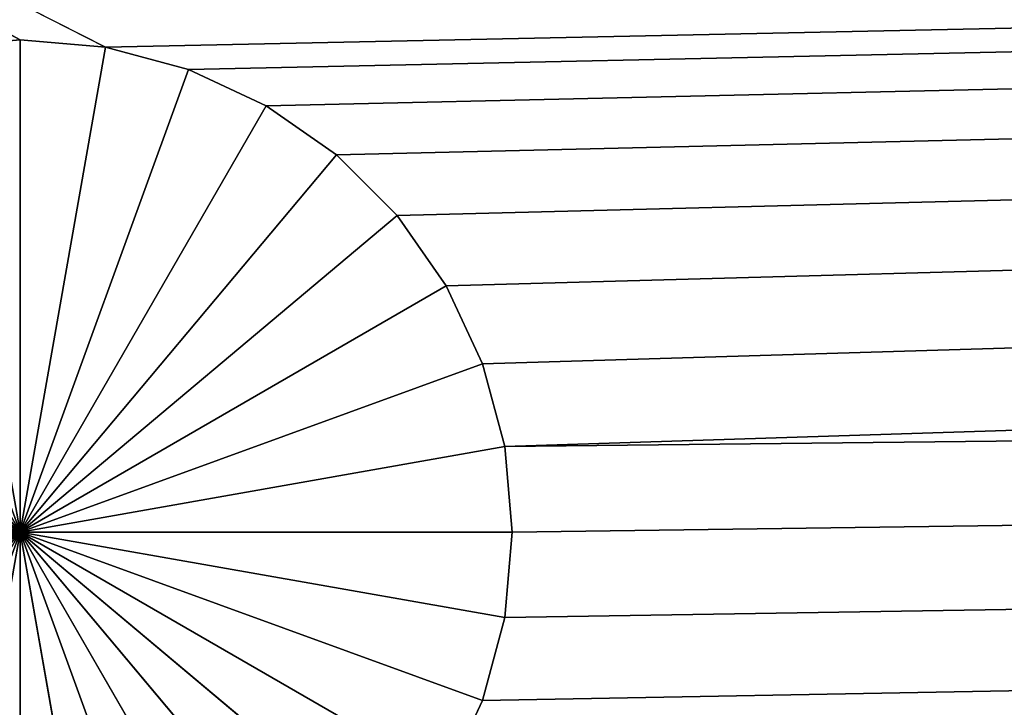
# Model space of a CAD drawing. Extents: x 0 to 40, y 0 to 30.
# Tile 75 of 192: x 1.5 to 2.5, y 28.3 to 29. Entities that reach past the tile are written whole.
import ezdxf

# ---------------------------------------------------------------- set-up
doc = ezdxf.new("R2010")
doc.units = 0
doc.header["$LTSCALE"] = 2.54
doc.layers.get('0').update_dxf_attribs({"color": 13, "linetype": 'CONTINUOUS'})

# ---------------------------------------------------------------- blocks, each defined once
blk = doc.blocks.new('TACA_DEKORACYJNA_RESOLA_ST')
at = {"color": 0}
for p, q in [((1.5868, 28.9924, 38.3), (0, 29.8, 38.3)), ((1.5868, 28.9924, 38.3), (0, 29.8, 38.3)), ((1.5, 29, 38.3), (0, 29.8, 38.3)), ((1.5, 29, 38.3), (0, 29.8, 38.3)), ((1.5868, 28.9924, 38.3), (40, 29.8, 38.3)), ((1.5868, 28.9924, 38.3), (40, 29.8, 38.3)), ((1.671, 28.9698, 38.3), (40, 29.8, 38.3)), ((1.671, 28.9698, 38.3), (40, 29.8, 38.3)), ((40, 29.8, 38.3), (1.75, 28.933, 38.3)), ((40, 29.8, 38.3), (1.75, 28.933, 38.3)), ((1.8214, 28.883, 38.3), (40, 29.8, 38.3)), ((1.8214, 28.883, 38.3), (40, 29.8, 38.3)), ((1.883, 28.8214, 38.3), (40, 29.8, 38.3)), ((1.883, 28.8214, 38.3), (40, 29.8, 38.3)), ((1.933, 28.75, 38.3), (40, 29.8, 38.3)), ((1.933, 28.75, 38.3), (40, 29.8, 38.3)), ((1.9698, 28.671, 38.3), (40, 29.8, 38.3)), ((1.9698, 28.671, 38.3), (40, 29.8, 38.3)), ((1.9924, 28.5868, 38.3), (40, 29.8, 38.3)), ((1.9924, 28.5868, 38.3), (40, 29.8, 38.3)), ((1.5, 29, 38.3), (1.4132, 28.9924, 38.3)), ((1.5, 29, 38.1), (1.4132, 28.9924, 38.1)), ((1.4132, 28.9924, 38.1), (1.5, 29, 38.3)), ((1.4132, 28.9924, 38.1), (1.5, 29, 38.3)), ((1.5, 29, 38.3), (1.4132, 28.9924, 38.3)), ((1.5, 29, 38.1), (1.4132, 28.9924, 38.1)), ((1.4132, 28.9924, 38.1), (1.5, 28.5, 38.1)), ((1.4132, 28.9924, 38.1), (1.5, 28.5, 38.1)), ((1.5868, 28.9924, 38.3), (1.5, 29, 38.3)), ((1.5868, 28.9924, 38.1), (1.5, 29, 38.1)), ((1.5, 29, 38.1), (1.5868, 28.9924, 38.3)), ((1.5, 29, 38.1), (1.5868, 28.9924, 38.3)), ((1.5, 29, 38.1), (1.5, 29, 38.3)), ((1.5868, 28.9924, 38.3), (1.5, 29, 38.3)), ((1.5, 29, 38.1), (1.5, 29, 38.3)), ((1.5, 29, 38.1), (1.5, 28.5, 38.1)), ((1.5, 29, 38.1), (1.5, 28.5, 38.1)), ((1.5868, 28.9924, 38.1), (1.5, 29, 38.1)), ((1.5, 28.5, 38.1), (1.5868, 28.9924, 38.1)), ((1.5, 28.5, 38.1), (1.5868, 28.9924, 38.1)), ((1.671, 28.9698, 38.3), (1.5868, 28.9924, 38.3)), ((1.671, 28.9698, 38.1), (1.5868, 28.9924, 38.1)), ((1.5868, 28.9924, 38.1), (1.671, 28.9698, 38.3)), ((1.5868, 28.9924, 38.1), (1.671, 28.9698, 38.3)), ((1.5868, 28.9924, 38.1), (1.5868, 28.9924, 38.3)), ((1.671, 28.9698, 38.3), (1.5868, 28.9924, 38.3)), ((1.5868, 28.9924, 38.1), (1.5868, 28.9924, 38.3)), ((1.671, 28.9698, 38.1), (1.5868, 28.9924, 38.1)), ((1.9698, 28.329, 38.3), (38.5, 29, 38.3)), ((1.9698, 28.329, 38.3), (38.5, 29, 38.3)), ((1.9924, 28.4132, 38.3), (38.5, 29, 38.3)), ((1.9924, 28.4132, 38.3), (38.5, 29, 38.3)), ((1.9924, 28.5868, 38.3), (38.5, 29, 38.3)), ((1.9924, 28.5868, 38.3), (38.5, 29, 38.3)), ((2, 28.5, 38.3), (38.5, 29, 38.3)), ((2, 28.5, 38.3), (38.5, 29, 38.3)), ((1.5, 28.5, 38.1), (1.329, 28.9698, 38.1)), ((1.5, 28.5, 38.1), (1.329, 28.9698, 38.1)), ((1.671, 28.9698, 38.1), (1.5, 28.5, 38.1)), ((1.671, 28.9698, 38.1), (1.5, 28.5, 38.1)), ((1.75, 28.933, 38.3), (1.671, 28.9698, 38.3)), ((1.75, 28.933, 38.1), (1.671, 28.9698, 38.1)), ((1.671, 28.9698, 38.1), (1.75, 28.933, 38.3)), ((1.671, 28.9698, 38.1), (1.75, 28.933, 38.3)), ((1.671, 28.9698, 38.1), (1.671, 28.9698, 38.3)), ((1.75, 28.933, 38.3), (1.671, 28.9698, 38.3)), ((1.671, 28.9698, 38.1), (1.671, 28.9698, 38.3)), ((1.75, 28.933, 38.1), (1.671, 28.9698, 38.1)), ((1.25, 28.933, 38.1), (1.5, 28.5, 38.1)), ((1.25, 28.933, 38.1), (1.5, 28.5, 38.1)), ((1.75, 28.933, 38.1), (1.5, 28.5, 38.1)), ((1.75, 28.933, 38.1), (1.5, 28.5, 38.1)), ((1.8214, 28.883, 38.3), (1.75, 28.933, 38.3)), ((1.8214, 28.883, 38.1), (1.75, 28.933, 38.1)), ((1.75, 28.933, 38.1), (1.8214, 28.883, 38.3)), ((1.75, 28.933, 38.1), (1.8214, 28.883, 38.3)), ((1.75, 28.933, 38.1), (1.75, 28.933, 38.3)), ((1.8214, 28.883, 38.3), (1.75, 28.933, 38.3)), ((1.75, 28.933, 38.1), (1.75, 28.933, 38.3)), ((1.8214, 28.883, 38.1), (1.75, 28.933, 38.1)), ((1.1786, 28.883, 38.1), (1.5, 28.5, 38.1)), ((1.1786, 28.883, 38.1), (1.5, 28.5, 38.1)), ((1.5, 28.5, 38.1), (1.8214, 28.883, 38.1)), ((1.5, 28.5, 38.1), (1.8214, 28.883, 38.1)), ((1.883, 28.8214, 38.3), (1.8214, 28.883, 38.3)), ((1.883, 28.8214, 38.1), (1.8214, 28.883, 38.1)), ((1.8214, 28.883, 38.1), (1.883, 28.8214, 38.3)), ((1.8214, 28.883, 38.1), (1.883, 28.8214, 38.3)), ((1.8214, 28.883, 38.1), (1.8214, 28.883, 38.3)), ((1.883, 28.8214, 38.3), (1.8214, 28.883, 38.3)), ((1.8214, 28.883, 38.1), (1.8214, 28.883, 38.3)), ((1.883, 28.8214, 38.1), (1.8214, 28.883, 38.1)), ((1.5, 28.5, 38.1), (1.117, 28.8214, 38.1)), ((1.5, 28.5, 38.1), (1.117, 28.8214, 38.1)), ((1.883, 28.8214, 38.1), (1.5, 28.5, 38.1)), ((1.883, 28.8214, 38.1), (1.5, 28.5, 38.1)), ((1.933, 28.75, 38.3), (1.883, 28.8214, 38.3)), ((1.933, 28.75, 38.1), (1.883, 28.8214, 38.1)), ((1.883, 28.8214, 38.1), (1.933, 28.75, 38.3)), ((1.883, 28.8214, 38.1), (1.933, 28.75, 38.3)), ((1.883, 28.8214, 38.1), (1.883, 28.8214, 38.3)), ((1.933, 28.75, 38.3), (1.883, 28.8214, 38.3)), ((1.883, 28.8214, 38.1), (1.883, 28.8214, 38.3)), ((1.933, 28.75, 38.1), (1.883, 28.8214, 38.1)), ((1.067, 28.75, 38.1), (1.5, 28.5, 38.1)), ((1.067, 28.75, 38.1), (1.5, 28.5, 38.1)), ((1.933, 28.75, 38.1), (1.5, 28.5, 38.1)), ((1.933, 28.75, 38.1), (1.5, 28.5, 38.1)), ((1.9698, 28.671, 38.3), (1.933, 28.75, 38.3)), ((1.9698, 28.671, 38.1), (1.933, 28.75, 38.1)), ((1.933, 28.75, 38.1), (1.9698, 28.671, 38.3)), ((1.933, 28.75, 38.1), (1.9698, 28.671, 38.3)), ((1.933, 28.75, 38.1), (1.933, 28.75, 38.3)), ((1.9698, 28.671, 38.3), (1.933, 28.75, 38.3)), ((1.933, 28.75, 38.1), (1.933, 28.75, 38.3)), ((1.9698, 28.671, 38.1), (1.933, 28.75, 38.1)), ((1.0302, 28.671, 38.1), (1.5, 28.5, 38.1)), ((1.0302, 28.671, 38.1), (1.5, 28.5, 38.1)), ((1.5, 28.5, 38.1), (1.9698, 28.671, 38.1)), ((1.5, 28.5, 38.1), (1.9698, 28.671, 38.1)), ((1.9924, 28.5868, 38.3), (1.9698, 28.671, 38.3)), ((1.9924, 28.5868, 38.1), (1.9698, 28.671, 38.1)), ((1.9698, 28.671, 38.1), (1.9924, 28.5868, 38.3)), ((1.9698, 28.671, 38.1), (1.9924, 28.5868, 38.3)), ((1.9698, 28.671, 38.1), (1.9698, 28.671, 38.3)), ((1.9924, 28.5868, 38.3), (1.9698, 28.671, 38.3)), ((1.9698, 28.671, 38.1), (1.9698, 28.671, 38.3)), ((1.9924, 28.5868, 38.1), (1.9698, 28.671, 38.1)), ((1.0076, 28.5868, 38.1), (1.5, 28.5, 38.1)), ((1.0076, 28.5868, 38.1), (1.5, 28.5, 38.1)), ((1.9924, 28.5868, 38.1), (1.5, 28.5, 38.1)), ((1.9924, 28.5868, 38.1), (1.5, 28.5, 38.1)), ((2, 28.5, 38.3), (1.9924, 28.5868, 38.3)), ((2, 28.5, 38.3), (1.9924, 28.5868, 38.1)), ((1.9924, 28.5868, 38.1), (1.9924, 28.5868, 38.3)), ((2, 28.5, 38.3), (1.9924, 28.5868, 38.3)), ((1.9924, 28.5868, 38.1), (1.9924, 28.5868, 38.3)), ((2, 28.5, 38.1), (1.9924, 28.5868, 38.1)), ((2, 28.5, 38.3), (1.9924, 28.5868, 38.1)), ((2, 28.5, 38.1), (1.9924, 28.5868, 38.1)), ((1, 28.5, 38.1), (1.5, 28.5, 38.1)), ((1, 28.5, 38.1), (1.5, 28.5, 38.1)), ((1.0076, 28.4132, 38.1), (1.5, 28.5, 38.1)), ((1.0076, 28.4132, 38.1), (1.5, 28.5, 38.1)), ((1.5, 28.5, 38.1), (1.0302, 28.329, 38.1)), ((1.5, 28.5, 38.1), (1.0302, 28.329, 38.1)), ((1.067, 28.25, 38.1), (1.5, 28.5, 38.1)), ((1.067, 28.25, 38.1), (1.5, 28.5, 38.1)), ((1.117, 28.1786, 38.1), (1.5, 28.5, 38.1)), ((1.117, 28.1786, 38.1), (1.5, 28.5, 38.1)), ((1.5, 28.5, 38.1), (1.1786, 28.117, 38.1)), ((1.5, 28.5, 38.1), (1.1786, 28.117, 38.1)), ((1.25, 28.067, 38.1), (1.5, 28.5, 38.1)), ((1.25, 28.067, 38.1), (1.5, 28.5, 38.1)), ((1.329, 28.0302, 38.1), (1.5, 28.5, 38.1)), ((1.329, 28.0302, 38.1), (1.5, 28.5, 38.1)), ((1.5, 28.5, 38.1), (1.4132, 28.0076, 38.1)), ((1.5, 28.5, 38.1), (1.4132, 28.0076, 38.1)), ((1.5868, 28.0076, 38.1), (1.5, 28.5, 38.1)), ((1.5, 28.5, 38.1), (1.671, 28.0302, 38.1)), ((1.5868, 28.0076, 38.1), (1.5, 28.5, 38.1)), ((1.5, 28, 38.1), (1.5, 28.5, 38.1)), ((1.5, 28, 38.1), (1.5, 28.5, 38.1)), ((1.8214, 28.117, 38.1), (1.5, 28.5, 38.1)), ((1.5, 28.5, 38.1), (1.883, 28.1786, 38.1)), ((1.8214, 28.117, 38.1), (1.5, 28.5, 38.1)), ((1.75, 28.067, 38.1), (1.5, 28.5, 38.1)), ((1.75, 28.067, 38.1), (1.5, 28.5, 38.1)), ((1.5, 28.5, 38.1), (1.671, 28.0302, 38.1)), ((1.9698, 28.329, 38.1), (1.5, 28.5, 38.1)), ((1.5, 28.5, 38.1), (1.9924, 28.4132, 38.1)), ((1.9698, 28.329, 38.1), (1.5, 28.5, 38.1)), ((1.933, 28.25, 38.1), (1.5, 28.5, 38.1)), ((1.933, 28.25, 38.1), (1.5, 28.5, 38.1)), ((1.5, 28.5, 38.1), (1.883, 28.1786, 38.1)), ((2, 28.5, 38.1), (1.5, 28.5, 38.1)), ((2, 28.5, 38.1), (1.5, 28.5, 38.1)), ((1.5, 28.5, 38.1), (1.9924, 28.4132, 38.1)), ((1.9924, 28.4132, 38.3), (2, 28.5, 38.3)), ((1.9924, 28.4132, 38.1), (2, 28.5, 38.1)), ((2, 28.5, 38.1), (1.9924, 28.4132, 38.3)), ((2, 28.5, 38.1), (1.9924, 28.4132, 38.3)), ((1.9924, 28.4132, 38.3), (2, 28.5, 38.3)), ((1.9924, 28.4132, 38.1), (2, 28.5, 38.1)), ((2, 28.5, 38.1), (2, 28.5, 38.3)), ((2, 28.5, 38.1), (2, 28.5, 38.3)), ((1.9698, 28.329, 38.3), (1.9924, 28.4132, 38.3)), ((1.9698, 28.329, 38.1), (1.9924, 28.4132, 38.1)), ((1.9924, 28.4132, 38.1), (1.9698, 28.329, 38.3)), ((1.9924, 28.4132, 38.1), (1.9698, 28.329, 38.3)), ((1.9698, 28.329, 38.3), (1.9924, 28.4132, 38.3)), ((1.9698, 28.329, 38.1), (1.9924, 28.4132, 38.1)), ((1.9924, 28.4132, 38.1), (1.9924, 28.4132, 38.3)), ((1.9924, 28.4132, 38.1), (1.9924, 28.4132, 38.3)), ((1.933, 28.25, 38.3), (1.9698, 28.329, 38.3)), ((1.933, 28.25, 38.1), (1.9698, 28.329, 38.1)), ((1.9698, 28.329, 38.1), (1.933, 28.25, 38.3)), ((1.9698, 28.329, 38.1), (1.933, 28.25, 38.3)), ((1.933, 28.25, 38.3), (1.9698, 28.329, 38.3)), ((1.933, 28.25, 38.1), (1.9698, 28.329, 38.1)), ((1.9698, 28.329, 38.1), (1.9698, 28.329, 38.3)), ((1.9698, 28.329, 38.1), (1.9698, 28.329, 38.3))]:
    blk.add_line(p, q, dxfattribs=at)
mesh = blk.add_polyface(dxfattribs=at)
corners = [(40, 29.8, 38.3), (1.5868, 28.9924, 38.3), (0, 29.8, 38.3)]
mesh.append_faces([[corners[k] for k in face] for face in [(0, 1, 2)]], dxfattribs={"color": 0})
mesh = blk.add_polyface(dxfattribs=at)
corners = [(1.5868, 28.9924, 38.3), (1.5, 29, 38.3), (0, 29.8, 38.3)]
mesh.append_faces([[corners[k] for k in face] for face in [(0, 1, 2)]], dxfattribs={"color": 0})
mesh = blk.add_polyface(dxfattribs=at)
corners = [(1.5, 29, 38.3), (1.4132, 28.9924, 38.3), (0, 29.8, 38.3)]
mesh.append_faces([[corners[k] for k in face] for face in [(0, 1, 2)]], dxfattribs={"color": 0})
mesh = blk.add_polyface(dxfattribs=at)
corners = [(40, 29.8, 38.4), (0, 29.8, 38.4), (0, 0.2, 38.4)]
mesh.append_faces([[corners[k] for k in face] for face in [(0, 1, 2)]], dxfattribs={"color": 0})
mesh = blk.add_polyface(dxfattribs=at)
corners = [(40, 29.8, 38.4), (0, 0.2, 38.4), (40, 0.2, 38.4)]
mesh.append_faces([[corners[k] for k in face] for face in [(0, 1, 2)]], dxfattribs={"color": 0})
mesh = blk.add_polyface(dxfattribs=at)
corners = [(40, 29.8, 38.3), (1.671, 28.9698, 38.3), (1.5868, 28.9924, 38.3)]
mesh.append_faces([[corners[k] for k in face] for face in [(0, 1, 2)]], dxfattribs={"color": 0})
mesh = blk.add_polyface(dxfattribs=at)
corners = [(40, 29.8, 38.3), (1.75, 28.933, 38.3), (1.671, 28.9698, 38.3)]
mesh.append_faces([[corners[k] for k in face] for face in [(0, 1, 2)]], dxfattribs={"color": 0})
mesh = blk.add_polyface(dxfattribs=at)
corners = [(40, 29.8, 38.3), (1.8214, 28.883, 38.3), (1.75, 28.933, 38.3)]
mesh.append_faces([[corners[k] for k in face] for face in [(0, 1, 2)]], dxfattribs={"color": 0})
mesh = blk.add_polyface(dxfattribs=at)
corners = [(40, 29.8, 38.3), (1.883, 28.8214, 38.3), (1.8214, 28.883, 38.3)]
mesh.append_faces([[corners[k] for k in face] for face in [(0, 1, 2)]], dxfattribs={"color": 0})
mesh = blk.add_polyface(dxfattribs=at)
corners = [(40, 29.8, 38.3), (1.933, 28.75, 38.3), (1.883, 28.8214, 38.3)]
mesh.append_faces([[corners[k] for k in face] for face in [(0, 1, 2)]], dxfattribs={"color": 0})
mesh = blk.add_polyface(dxfattribs=at)
corners = [(40, 29.8, 38.3), (1.9698, 28.671, 38.3), (1.933, 28.75, 38.3)]
mesh.append_faces([[corners[k] for k in face] for face in [(0, 1, 2)]], dxfattribs={"color": 0})
mesh = blk.add_polyface(dxfattribs=at)
corners = [(40, 29.8, 38.3), (1.9924, 28.5868, 38.3), (1.9698, 28.671, 38.3)]
mesh.append_faces([[corners[k] for k in face] for face in [(0, 1, 2)]], dxfattribs={"color": 0})
mesh = blk.add_polyface(dxfattribs=at)
corners = [(40, 29.8, 38.3), (38.5, 29, 38.3), (1.9924, 28.5868, 38.3)]
mesh.append_faces([[corners[k] for k in face] for face in [(0, 1, 2)]], dxfattribs={"color": 0})
mesh = blk.add_polyface(dxfattribs=at)
corners = [(1.5, 28.5, 38.1), (1.329, 28.9698, 38.1), (1.4132, 28.9924, 38.1)]
mesh.append_faces([[corners[k] for k in face] for face in [(0, 1, 2)]], dxfattribs={"color": 0})
mesh = blk.add_polyface(dxfattribs=at)
corners = [(1.5, 29, 38.3), (1.5, 29, 38.1), (1.4132, 28.9924, 38.1)]
mesh.append_faces([[corners[k] for k in face] for face in [(0, 1, 2)]], dxfattribs={"color": 0})
mesh = blk.add_polyface(dxfattribs=at)
corners = [(1.5, 29, 38.3), (1.4132, 28.9924, 38.1), (1.4132, 28.9924, 38.3)]
mesh.append_faces([[corners[k] for k in face] for face in [(0, 1, 2)]], dxfattribs={"color": 0})
mesh = blk.add_polyface(dxfattribs=at)
corners = [(1.5, 28.5, 38.1), (1.4132, 28.9924, 38.1), (1.5, 29, 38.1)]
mesh.append_faces([[corners[k] for k in face] for face in [(0, 1, 2)]], dxfattribs={"color": 0})
mesh = blk.add_polyface(dxfattribs=at)
corners = [(1.5868, 28.9924, 38.3), (1.5868, 28.9924, 38.1), (1.5, 29, 38.1)]
mesh.append_faces([[corners[k] for k in face] for face in [(0, 1, 2)]], dxfattribs={"color": 0})
mesh = blk.add_polyface(dxfattribs=at)
corners = [(1.5868, 28.9924, 38.3), (1.5, 29, 38.1), (1.5, 29, 38.3)]
mesh.append_faces([[corners[k] for k in face] for face in [(0, 1, 2)]], dxfattribs={"color": 0})
mesh = blk.add_polyface(dxfattribs=at)
corners = [(1.5868, 28.9924, 38.1), (1.5, 28.5, 38.1), (1.5, 29, 38.1)]
mesh.append_faces([[corners[k] for k in face] for face in [(0, 1, 2)]], dxfattribs={"color": 0})
mesh = blk.add_polyface(dxfattribs=at)
corners = [(38.4132, 28.9924, 38.3), (1.5, 28, 38.3), (1.5868, 28.0076, 38.3)]
mesh.append_faces([[corners[k] for k in face] for face in [(0, 1, 2)]], dxfattribs={"color": 0})
mesh = blk.add_polyface(dxfattribs=at)
corners = [(38.4132, 28.9924, 38.3), (38.329, 28.9698, 38.3), (1.5, 28, 38.3)]
mesh.append_faces([[corners[k] for k in face] for face in [(0, 1, 2)]], dxfattribs={"color": 0})
mesh = blk.add_polyface(dxfattribs=at)
corners = [(1.671, 28.9698, 38.1), (1.5, 28.5, 38.1), (1.5868, 28.9924, 38.1)]
mesh.append_faces([[corners[k] for k in face] for face in [(0, 1, 2)]], dxfattribs={"color": 0})
mesh = blk.add_polyface(dxfattribs=at)
corners = [(38.5, 29, 38.3), (1.5868, 28.0076, 38.3), (1.671, 28.0302, 38.3)]
mesh.append_faces([[corners[k] for k in face] for face in [(0, 1, 2)]], dxfattribs={"color": 0})
mesh = blk.add_polyface(dxfattribs=at)
corners = [(38.5, 29, 38.3), (38.4132, 28.9924, 38.3), (1.5868, 28.0076, 38.3)]
mesh.append_faces([[corners[k] for k in face] for face in [(0, 1, 2)]], dxfattribs={"color": 0})
mesh = blk.add_polyface(dxfattribs=at)
corners = [(1.671, 28.9698, 38.3), (1.671, 28.9698, 38.1), (1.5868, 28.9924, 38.1)]
mesh.append_faces([[corners[k] for k in face] for face in [(0, 1, 2)]], dxfattribs={"color": 0})
mesh = blk.add_polyface(dxfattribs=at)
corners = [(1.671, 28.9698, 38.3), (1.5868, 28.9924, 38.1), (1.5868, 28.9924, 38.3)]
mesh.append_faces([[corners[k] for k in face] for face in [(0, 1, 2)]], dxfattribs={"color": 0})
mesh = blk.add_polyface(dxfattribs=at)
corners = [(38.5, 29, 38.3), (1.671, 28.0302, 38.3), (1.75, 28.067, 38.3)]
mesh.append_faces([[corners[k] for k in face] for face in [(0, 1, 2)]], dxfattribs={"color": 0})
mesh = blk.add_polyface(dxfattribs=at)
corners = [(38.5, 29, 38.3), (1.75, 28.067, 38.3), (1.8214, 28.117, 38.3)]
mesh.append_faces([[corners[k] for k in face] for face in [(0, 1, 2)]], dxfattribs={"color": 0})
mesh = blk.add_polyface(dxfattribs=at)
corners = [(38.5, 29, 38.3), (1.8214, 28.117, 38.3), (1.883, 28.1786, 38.3)]
mesh.append_faces([[corners[k] for k in face] for face in [(0, 1, 2)]], dxfattribs={"color": 0})
mesh = blk.add_polyface(dxfattribs=at)
corners = [(38.5, 29, 38.3), (1.883, 28.1786, 38.3), (1.933, 28.25, 38.3)]
mesh.append_faces([[corners[k] for k in face] for face in [(0, 1, 2)]], dxfattribs={"color": 0})
mesh = blk.add_polyface(dxfattribs=at)
corners = [(38.5, 29, 38.3), (1.933, 28.25, 38.3), (1.9698, 28.329, 38.3)]
mesh.append_faces([[corners[k] for k in face] for face in [(0, 1, 2)]], dxfattribs={"color": 0})
mesh = blk.add_polyface(dxfattribs=at)
corners = [(38.5, 29, 38.3), (1.9698, 28.329, 38.3), (1.9924, 28.4132, 38.3)]
mesh.append_faces([[corners[k] for k in face] for face in [(0, 1, 2)]], dxfattribs={"color": 0})
mesh = blk.add_polyface(dxfattribs=at)
corners = [(38.5, 29, 38.3), (1.9924, 28.4132, 38.3), (2, 28.5, 38.3)]
mesh.append_faces([[corners[k] for k in face] for face in [(0, 1, 2)]], dxfattribs={"color": 0})
mesh = blk.add_polyface(dxfattribs=at)
corners = [(38.5, 29, 38.3), (2, 28.5, 38.3), (1.9924, 28.5868, 38.3)]
mesh.append_faces([[corners[k] for k in face] for face in [(0, 1, 2)]], dxfattribs={"color": 0})
mesh = blk.add_polyface(dxfattribs=at)
corners = [(1.5, 28.5, 38.1), (1.25, 28.933, 38.1), (1.329, 28.9698, 38.1)]
mesh.append_faces([[corners[k] for k in face] for face in [(0, 1, 2)]], dxfattribs={"color": 0})
mesh = blk.add_polyface(dxfattribs=at)
corners = [(38.329, 28.9698, 38.3), (38.25, 28.933, 38.3), (1.5, 28, 38.3)]
mesh.append_faces([[corners[k] for k in face] for face in [(0, 1, 2)]], dxfattribs={"color": 0})
mesh = blk.add_polyface(dxfattribs=at)
corners = [(1.75, 28.933, 38.1), (1.5, 28.5, 38.1), (1.671, 28.9698, 38.1)]
mesh.append_faces([[corners[k] for k in face] for face in [(0, 1, 2)]], dxfattribs={"color": 0})
mesh = blk.add_polyface(dxfattribs=at)
corners = [(1.75, 28.933, 38.3), (1.75, 28.933, 38.1), (1.671, 28.9698, 38.1)]
mesh.append_faces([[corners[k] for k in face] for face in [(0, 1, 2)]], dxfattribs={"color": 0})
mesh = blk.add_polyface(dxfattribs=at)
corners = [(1.75, 28.933, 38.3), (1.671, 28.9698, 38.1), (1.671, 28.9698, 38.3)]
mesh.append_faces([[corners[k] for k in face] for face in [(0, 1, 2)]], dxfattribs={"color": 0})
mesh = blk.add_polyface(dxfattribs=at)
corners = [(1.5, 28.5, 38.1), (1.1786, 28.883, 38.1), (1.25, 28.933, 38.1)]
mesh.append_faces([[corners[k] for k in face] for face in [(0, 1, 2)]], dxfattribs={"color": 0})
mesh = blk.add_polyface(dxfattribs=at)
corners = [(38.25, 28.933, 38.3), (38.1786, 28.883, 38.3), (1.5, 28, 38.3)]
mesh.append_faces([[corners[k] for k in face] for face in [(0, 1, 2)]], dxfattribs={"color": 0})
mesh = blk.add_polyface(dxfattribs=at)
corners = [(1.8214, 28.883, 38.1), (1.5, 28.5, 38.1), (1.75, 28.933, 38.1)]
mesh.append_faces([[corners[k] for k in face] for face in [(0, 1, 2)]], dxfattribs={"color": 0})
mesh = blk.add_polyface(dxfattribs=at)
corners = [(1.8214, 28.883, 38.3), (1.8214, 28.883, 38.1), (1.75, 28.933, 38.1)]
mesh.append_faces([[corners[k] for k in face] for face in [(0, 1, 2)]], dxfattribs={"color": 0})
mesh = blk.add_polyface(dxfattribs=at)
corners = [(1.8214, 28.883, 38.3), (1.75, 28.933, 38.1), (1.75, 28.933, 38.3)]
mesh.append_faces([[corners[k] for k in face] for face in [(0, 1, 2)]], dxfattribs={"color": 0})
mesh = blk.add_polyface(dxfattribs=at)
corners = [(1.5, 28.5, 38.1), (1.117, 28.8214, 38.1), (1.1786, 28.883, 38.1)]
mesh.append_faces([[corners[k] for k in face] for face in [(0, 1, 2)]], dxfattribs={"color": 0})
mesh = blk.add_polyface(dxfattribs=at)
corners = [(38.1786, 28.883, 38.3), (38.117, 28.8214, 38.3), (1.5, 28, 38.3)]
mesh.append_faces([[corners[k] for k in face] for face in [(0, 1, 2)]], dxfattribs={"color": 0})
mesh = blk.add_polyface(dxfattribs=at)
corners = [(1.883, 28.8214, 38.1), (1.5, 28.5, 38.1), (1.8214, 28.883, 38.1)]
mesh.append_faces([[corners[k] for k in face] for face in [(0, 1, 2)]], dxfattribs={"color": 0})
mesh = blk.add_polyface(dxfattribs=at)
corners = [(1.8214, 28.883, 38.1), (1.883, 28.8214, 38.3), (1.883, 28.8214, 38.1)]
mesh.append_faces([[corners[k] for k in face] for face in [(0, 1, 2)]], dxfattribs={"color": 0})
mesh = blk.add_polyface(dxfattribs=at)
corners = [(1.8214, 28.883, 38.3), (1.883, 28.8214, 38.3), (1.8214, 28.883, 38.1)]
mesh.append_faces([[corners[k] for k in face] for face in [(0, 1, 2)]], dxfattribs={"color": 0})
mesh = blk.add_polyface(dxfattribs=at)
corners = [(1.5, 28.5, 38.1), (1.067, 28.75, 38.1), (1.117, 28.8214, 38.1)]
mesh.append_faces([[corners[k] for k in face] for face in [(0, 1, 2)]], dxfattribs={"color": 0})
mesh = blk.add_polyface(dxfattribs=at)
corners = [(38.117, 28.8214, 38.3), (38.067, 28.75, 38.3), (1.5, 28, 38.3)]
mesh.append_faces([[corners[k] for k in face] for face in [(0, 1, 2)]], dxfattribs={"color": 0})
mesh = blk.add_polyface(dxfattribs=at)
corners = [(1.933, 28.75, 38.1), (1.5, 28.5, 38.1), (1.883, 28.8214, 38.1)]
mesh.append_faces([[corners[k] for k in face] for face in [(0, 1, 2)]], dxfattribs={"color": 0})
mesh = blk.add_polyface(dxfattribs=at)
corners = [(1.883, 28.8214, 38.1), (1.933, 28.75, 38.3), (1.933, 28.75, 38.1)]
mesh.append_faces([[corners[k] for k in face] for face in [(0, 1, 2)]], dxfattribs={"color": 0})
mesh = blk.add_polyface(dxfattribs=at)
corners = [(1.883, 28.8214, 38.3), (1.933, 28.75, 38.3), (1.883, 28.8214, 38.1)]
mesh.append_faces([[corners[k] for k in face] for face in [(0, 1, 2)]], dxfattribs={"color": 0})
mesh = blk.add_polyface(dxfattribs=at)
corners = [(1.5, 28.5, 38.1), (1.0302, 28.671, 38.1), (1.067, 28.75, 38.1)]
mesh.append_faces([[corners[k] for k in face] for face in [(0, 1, 2)]], dxfattribs={"color": 0})
mesh = blk.add_polyface(dxfattribs=at)
corners = [(38.067, 28.75, 38.3), (38.0302, 28.671, 38.3), (1.5, 28, 38.3)]
mesh.append_faces([[corners[k] for k in face] for face in [(0, 1, 2)]], dxfattribs={"color": 0})
mesh = blk.add_polyface(dxfattribs=at)
corners = [(1.9698, 28.671, 38.1), (1.5, 28.5, 38.1), (1.933, 28.75, 38.1)]
mesh.append_faces([[corners[k] for k in face] for face in [(0, 1, 2)]], dxfattribs={"color": 0})
mesh = blk.add_polyface(dxfattribs=at)
corners = [(1.933, 28.75, 38.1), (1.9698, 28.671, 38.3), (1.9698, 28.671, 38.1)]
mesh.append_faces([[corners[k] for k in face] for face in [(0, 1, 2)]], dxfattribs={"color": 0})
mesh = blk.add_polyface(dxfattribs=at)
corners = [(1.933, 28.75, 38.3), (1.9698, 28.671, 38.3), (1.933, 28.75, 38.1)]
mesh.append_faces([[corners[k] for k in face] for face in [(0, 1, 2)]], dxfattribs={"color": 0})
mesh = blk.add_polyface(dxfattribs=at)
corners = [(1.5, 28.5, 38.1), (1.0076, 28.5868, 38.1), (1.0302, 28.671, 38.1)]
mesh.append_faces([[corners[k] for k in face] for face in [(0, 1, 2)]], dxfattribs={"color": 0})
mesh = blk.add_polyface(dxfattribs=at)
corners = [(38.0302, 28.671, 38.3), (38.0076, 28.5868, 38.3), (1.5, 28, 38.3)]
mesh.append_faces([[corners[k] for k in face] for face in [(0, 1, 2)]], dxfattribs={"color": 0})
mesh = blk.add_polyface(dxfattribs=at)
corners = [(1.9924, 28.5868, 38.1), (1.5, 28.5, 38.1), (1.9698, 28.671, 38.1)]
mesh.append_faces([[corners[k] for k in face] for face in [(0, 1, 2)]], dxfattribs={"color": 0})
mesh = blk.add_polyface(dxfattribs=at)
corners = [(1.9698, 28.671, 38.1), (1.9924, 28.5868, 38.3), (1.9924, 28.5868, 38.1)]
mesh.append_faces([[corners[k] for k in face] for face in [(0, 1, 2)]], dxfattribs={"color": 0})
mesh = blk.add_polyface(dxfattribs=at)
corners = [(1.9698, 28.671, 38.3), (1.9924, 28.5868, 38.3), (1.9698, 28.671, 38.1)]
mesh.append_faces([[corners[k] for k in face] for face in [(0, 1, 2)]], dxfattribs={"color": 0})
mesh = blk.add_polyface(dxfattribs=at)
corners = [(1.5, 28.5, 38.1), (1, 28.5, 38.1), (1.0076, 28.5868, 38.1)]
mesh.append_faces([[corners[k] for k in face] for face in [(0, 1, 2)]], dxfattribs={"color": 0})
mesh = blk.add_polyface(dxfattribs=at)
corners = [(38.0076, 28.5868, 38.3), (38, 28.5, 38.3), (1.5, 28, 38.3)]
mesh.append_faces([[corners[k] for k in face] for face in [(0, 1, 2)]], dxfattribs={"color": 0})
mesh = blk.add_polyface(dxfattribs=at)
corners = [(2, 28.5, 38.1), (1.5, 28.5, 38.1), (1.9924, 28.5868, 38.1)]
mesh.append_faces([[corners[k] for k in face] for face in [(0, 1, 2)]], dxfattribs={"color": 0})
mesh = blk.add_polyface(dxfattribs=at)
corners = [(1.9924, 28.5868, 38.3), (2, 28.5, 38.3), (1.9924, 28.5868, 38.1)]
mesh.append_faces([[corners[k] for k in face] for face in [(0, 1, 2)]], dxfattribs={"color": 0})
mesh = blk.add_polyface(dxfattribs=at)
corners = [(1.9924, 28.5868, 38.1), (2, 28.5, 38.3), (2, 28.5, 38.1)]
mesh.append_faces([[corners[k] for k in face] for face in [(0, 1, 2)]], dxfattribs={"color": 0})
mesh = blk.add_polyface(dxfattribs=at)
corners = [(1.5, 28.5, 38.1), (1.0076, 28.4132, 38.1), (1, 28.5, 38.1)]
mesh.append_faces([[corners[k] for k in face] for face in [(0, 1, 2)]], dxfattribs={"color": 0})
mesh = blk.add_polyface(dxfattribs=at)
corners = [(1.5, 28.5, 38.1), (1.0302, 28.329, 38.1), (1.0076, 28.4132, 38.1)]
mesh.append_faces([[corners[k] for k in face] for face in [(0, 1, 2)]], dxfattribs={"color": 0})
mesh = blk.add_polyface(dxfattribs=at)
corners = [(1.5, 28.5, 38.1), (1.067, 28.25, 38.1), (1.0302, 28.329, 38.1)]
mesh.append_faces([[corners[k] for k in face] for face in [(0, 1, 2)]], dxfattribs={"color": 0})
mesh = blk.add_polyface(dxfattribs=at)
corners = [(1.5, 28.5, 38.1), (1.117, 28.1786, 38.1), (1.067, 28.25, 38.1)]
mesh.append_faces([[corners[k] for k in face] for face in [(0, 1, 2)]], dxfattribs={"color": 0})
mesh = blk.add_polyface(dxfattribs=at)
corners = [(1.5, 28.5, 38.1), (1.1786, 28.117, 38.1), (1.117, 28.1786, 38.1)]
mesh.append_faces([[corners[k] for k in face] for face in [(0, 1, 2)]], dxfattribs={"color": 0})
mesh = blk.add_polyface(dxfattribs=at)
corners = [(1.5, 28.5, 38.1), (1.25, 28.067, 38.1), (1.1786, 28.117, 38.1)]
mesh.append_faces([[corners[k] for k in face] for face in [(0, 1, 2)]], dxfattribs={"color": 0})
mesh = blk.add_polyface(dxfattribs=at)
corners = [(1.5, 28.5, 38.1), (1.329, 28.0302, 38.1), (1.25, 28.067, 38.1)]
mesh.append_faces([[corners[k] for k in face] for face in [(0, 1, 2)]], dxfattribs={"color": 0})
mesh = blk.add_polyface(dxfattribs=at)
corners = [(1.5, 28.5, 38.1), (1.4132, 28.0076, 38.1), (1.329, 28.0302, 38.1)]
mesh.append_faces([[corners[k] for k in face] for face in [(0, 1, 2)]], dxfattribs={"color": 0})
mesh = blk.add_polyface(dxfattribs=at)
corners = [(1.5, 28, 38.1), (1.4132, 28.0076, 38.1), (1.5, 28.5, 38.1)]
mesh.append_faces([[corners[k] for k in face] for face in [(0, 1, 2)]], dxfattribs={"color": 0})
mesh = blk.add_polyface(dxfattribs=at)
corners = [(38, 28.5, 38.3), (2, 1.5, 38.3), (1.5, 28, 38.3)]
mesh.append_faces([[corners[k] for k in face] for face in [(0, 1, 2)]], dxfattribs={"color": 0})
mesh = blk.add_polyface(dxfattribs=at)
corners = [(1.671, 28.0302, 38.1), (1.5868, 28.0076, 38.1), (1.5, 28.5, 38.1)]
mesh.append_faces([[corners[k] for k in face] for face in [(0, 1, 2)]], dxfattribs={"color": 0})
mesh = blk.add_polyface(dxfattribs=at)
corners = [(1.5868, 28.0076, 38.1), (1.5, 28, 38.1), (1.5, 28.5, 38.1)]
mesh.append_faces([[corners[k] for k in face] for face in [(0, 1, 2)]], dxfattribs={"color": 0})
mesh = blk.add_polyface(dxfattribs=at)
corners = [(1.883, 28.1786, 38.1), (1.8214, 28.117, 38.1), (1.5, 28.5, 38.1)]
mesh.append_faces([[corners[k] for k in face] for face in [(0, 1, 2)]], dxfattribs={"color": 0})
mesh = blk.add_polyface(dxfattribs=at)
corners = [(1.8214, 28.117, 38.1), (1.75, 28.067, 38.1), (1.5, 28.5, 38.1)]
mesh.append_faces([[corners[k] for k in face] for face in [(0, 1, 2)]], dxfattribs={"color": 0})
mesh = blk.add_polyface(dxfattribs=at)
corners = [(1.75, 28.067, 38.1), (1.671, 28.0302, 38.1), (1.5, 28.5, 38.1)]
mesh.append_faces([[corners[k] for k in face] for face in [(0, 1, 2)]], dxfattribs={"color": 0})
mesh = blk.add_polyface(dxfattribs=at)
corners = [(1.9924, 28.4132, 38.1), (1.9698, 28.329, 38.1), (1.5, 28.5, 38.1)]
mesh.append_faces([[corners[k] for k in face] for face in [(0, 1, 2)]], dxfattribs={"color": 0})
mesh = blk.add_polyface(dxfattribs=at)
corners = [(1.9698, 28.329, 38.1), (1.933, 28.25, 38.1), (1.5, 28.5, 38.1)]
mesh.append_faces([[corners[k] for k in face] for face in [(0, 1, 2)]], dxfattribs={"color": 0})
mesh = blk.add_polyface(dxfattribs=at)
corners = [(1.933, 28.25, 38.1), (1.883, 28.1786, 38.1), (1.5, 28.5, 38.1)]
mesh.append_faces([[corners[k] for k in face] for face in [(0, 1, 2)]], dxfattribs={"color": 0})
mesh = blk.add_polyface(dxfattribs=at)
corners = [(2, 28.5, 38.1), (1.9924, 28.4132, 38.1), (1.5, 28.5, 38.1)]
mesh.append_faces([[corners[k] for k in face] for face in [(0, 1, 2)]], dxfattribs={"color": 0})
mesh = blk.add_polyface(dxfattribs=at)
corners = [(2, 28.5, 38.1), (1.9924, 28.4132, 38.3), (1.9924, 28.4132, 38.1)]
mesh.append_faces([[corners[k] for k in face] for face in [(0, 1, 2)]], dxfattribs={"color": 0})
mesh = blk.add_polyface(dxfattribs=at)
corners = [(2, 28.5, 38.3), (1.9924, 28.4132, 38.3), (2, 28.5, 38.1)]
mesh.append_faces([[corners[k] for k in face] for face in [(0, 1, 2)]], dxfattribs={"color": 0})
mesh = blk.add_polyface(dxfattribs=at)
corners = [(38.0076, 28.4132, 38.3), (2, 1.5, 38.3), (38, 28.5, 38.3)]
mesh.append_faces([[corners[k] for k in face] for face in [(0, 1, 2)]], dxfattribs={"color": 0})
mesh = blk.add_polyface(dxfattribs=at)
corners = [(1.9924, 28.4132, 38.1), (1.9698, 28.329, 38.3), (1.9698, 28.329, 38.1)]
mesh.append_faces([[corners[k] for k in face] for face in [(0, 1, 2)]], dxfattribs={"color": 0})
mesh = blk.add_polyface(dxfattribs=at)
corners = [(1.9924, 28.4132, 38.3), (1.9698, 28.329, 38.3), (1.9924, 28.4132, 38.1)]
mesh.append_faces([[corners[k] for k in face] for face in [(0, 1, 2)]], dxfattribs={"color": 0})
mesh = blk.add_polyface(dxfattribs=at)
corners = [(38.0302, 28.329, 38.3), (2, 1.5, 38.3), (38.0076, 28.4132, 38.3)]
mesh.append_faces([[corners[k] for k in face] for face in [(0, 1, 2)]], dxfattribs={"color": 0})
mesh = blk.add_polyface(dxfattribs=at)
corners = [(38.067, 28.25, 38.3), (1.883, 1.1786, 38.3), (38.0302, 28.329, 38.3)]
mesh.append_faces([[corners[k] for k in face] for face in [(0, 1, 2)]], dxfattribs={"color": 0})
mesh = blk.add_polyface(dxfattribs=at)
corners = [(38.0302, 28.329, 38.3), (1.883, 1.1786, 38.3), (1.933, 1.25, 38.3)]
mesh.append_faces([[corners[k] for k in face] for face in [(0, 1, 2)]], dxfattribs={"color": 0})
mesh = blk.add_polyface(dxfattribs=at)
corners = [(38.0302, 28.329, 38.3), (1.933, 1.25, 38.3), (1.9698, 1.329, 38.3)]
mesh.append_faces([[corners[k] for k in face] for face in [(0, 1, 2)]], dxfattribs={"color": 0})
mesh = blk.add_polyface(dxfattribs=at)
corners = [(1.9698, 28.329, 38.1), (1.933, 28.25, 38.3), (1.933, 28.25, 38.1)]
mesh.append_faces([[corners[k] for k in face] for face in [(0, 1, 2)]], dxfattribs={"color": 0})
mesh = blk.add_polyface(dxfattribs=at)
corners = [(1.9698, 28.329, 38.3), (1.933, 28.25, 38.3), (1.9698, 28.329, 38.1)]
mesh.append_faces([[corners[k] for k in face] for face in [(0, 1, 2)]], dxfattribs={"color": 0})
mesh = blk.add_polyface(dxfattribs=at)
corners = [(38.0302, 28.329, 38.3), (1.9698, 1.329, 38.3), (1.9924, 1.4132, 38.3)]
mesh.append_faces([[corners[k] for k in face] for face in [(0, 1, 2)]], dxfattribs={"color": 0})
mesh = blk.add_polyface(dxfattribs=at)
corners = [(38.0302, 28.329, 38.3), (1.9924, 1.4132, 38.3), (2, 1.5, 38.3)]
mesh.append_faces([[corners[k] for k in face] for face in [(0, 1, 2)]], dxfattribs={"color": 0})

msp = doc.modelspace()

# ---------------------------------------------------------------- block references
at = {"color": 0}
msp.add_blockref('TACA_DEKORACYJNA_RESOLA_ST', (0, 0), dxfattribs=at)

doc.saveas('drawing.dxf')
